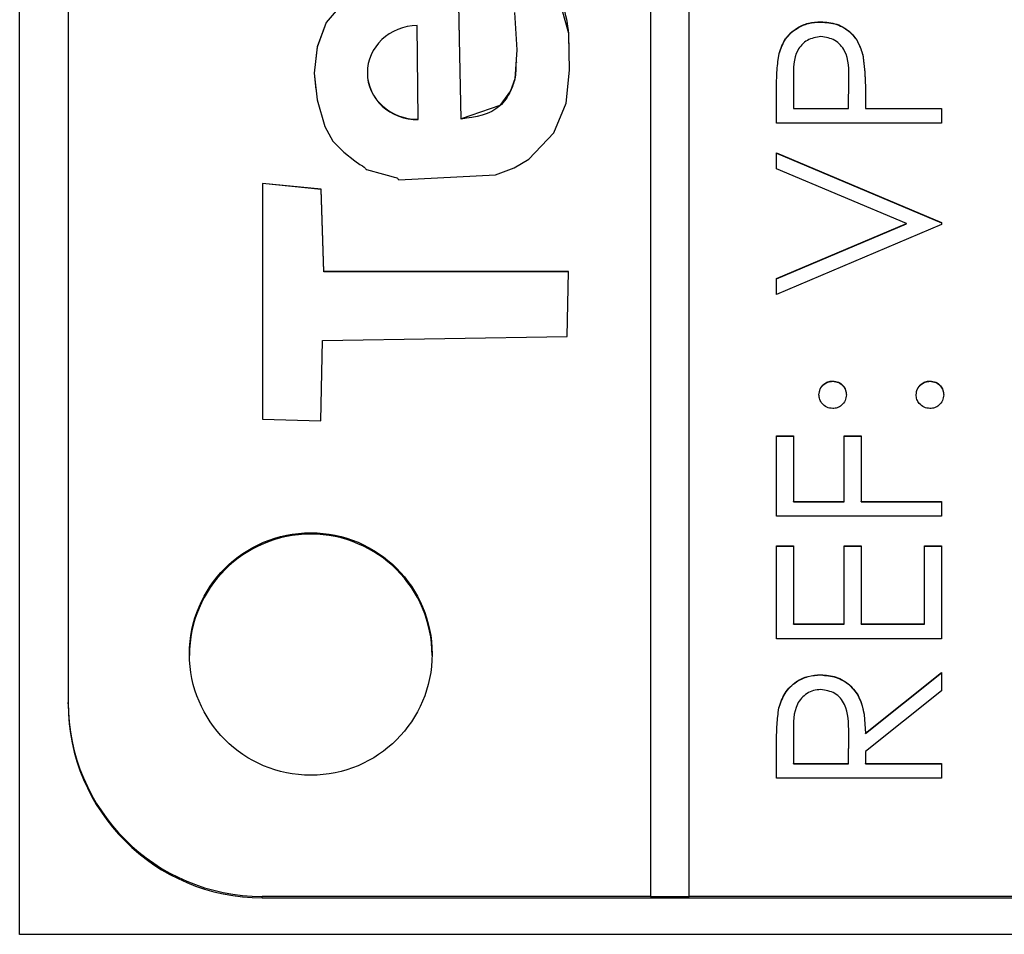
# Model space of a CAD drawing. Header units: millimetres. Extents: x 225 to 2010, y 34 to 1729.
# Tile 7 of 27: x 893 to 903, y 888 to 897. Entities that reach past the tile are written whole.
import ezdxf

# ---------------------------------------------------------------- set-up
doc = ezdxf.new("R2010")
doc.units = ezdxf.units.MM

msp = doc.modelspace()

# ---------------------------------------------------------------- linework, layer by layer
at = {"color": 7, "linetype": 'Continuous', "lineweight": 25}
for p, q in [((892.855, 887.612), (892.855, 948.612)), ((899.355, 947.979), (899.355, 888.004)), ((899.755, 888.004), (899.755, 947.979)), ((893.355, 945.98), (893.355, 890.003)), ((896.961, 896.016), (896.952, 896.981)), ((901.111, 897.018), (901.111, 897.021)), ((900.681, 896.692), (900.681, 896.695)), ((901.543, 896.679), (901.543, 896.682)), ((897.98, 896.597), (897.98, 896.601)), ((896.438, 896.497), (896.438, 896.493)), ((900.83, 896.438), (900.83, 896.127)), ((901.396, 896.127), (901.4, 896.425)), ((901.396, 896.125), (901.4, 896.422)), ((901.4, 896.428), (901.4, 896.432)), ((901.4, 896.422), (901.4, 896.425)), ((900.655, 895.975), (900.655, 896.308)), ((901.571, 896.249), (901.571, 896.127)), ((900.83, 896.125), (900.83, 896.127)), ((900.83, 896.127), (901.396, 896.127)), ((900.83, 896.125), (901.396, 896.125)), ((901.396, 896.125), (901.396, 896.127)), ((901.571, 896.127), (902.355, 896.127)), ((901.571, 896.125), (901.571, 896.127)), ((901.571, 896.125), (902.355, 896.125)), ((902.355, 896.127), (902.355, 895.975)), ((896.961, 896.013), (896.961, 896.016)), ((897.405, 896.017), (897.405, 896.02)), ((902.355, 895.975), (900.655, 895.975)), ((900.655, 895.67), (902.355, 894.951)), ((900.655, 895.506), (900.655, 895.67)), ((900.655, 895.667), (902.355, 894.948)), ((901.995, 894.94), (900.655, 895.506)), ((895.359, 895.355), (895.358, 892.924)), ((895.359, 895.352), (895.358, 892.924)), ((895.961, 895.294), (895.359, 895.355)), ((895.359, 895.352), (895.359, 895.355)), ((895.961, 895.291), (895.359, 895.352)), ((895.991, 894.447), (895.961, 895.294)), ((895.961, 895.291), (895.961, 895.294)), ((895.991, 894.444), (895.961, 895.291)), ((900.655, 894.374), (901.995, 894.94)), ((900.655, 894.371), (901.995, 894.937)), ((902.355, 894.929), (900.655, 894.21)), ((901.995, 894.937), (901.995, 894.94)), ((902.355, 894.951), (902.355, 894.929)), ((898.512, 894.447), (895.991, 894.447)), ((895.991, 894.444), (895.991, 894.447)), ((898.512, 894.444), (895.991, 894.444)), ((898.496, 893.777), (898.512, 894.447)), ((900.655, 894.21), (900.655, 894.374)), ((895.96, 892.907), (895.975, 893.733)), ((895.975, 893.733), (898.496, 893.777)), ((901.233, 893.314), (901.233, 893.317)), ((902.235, 893.314), (902.235, 893.317)), ((895.358, 892.924), (895.96, 892.907)), ((900.655, 892.751), (900.83, 892.751)), ((900.655, 891.923), (900.655, 892.751)), ((900.655, 892.748), (900.83, 892.748)), ((900.83, 892.751), (900.83, 892.075)), ((901.353, 892.751), (901.527, 892.751)), ((901.353, 892.075), (901.353, 892.751)), ((901.353, 892.748), (901.527, 892.748)), ((901.527, 892.751), (901.527, 892.075)), ((900.83, 892.075), (901.353, 892.075)), ((900.83, 892.072), (900.83, 892.075)), ((901.353, 892.072), (901.353, 892.075)), ((901.527, 892.075), (902.355, 892.075)), ((901.527, 892.072), (901.527, 892.075)), ((902.355, 892.075), (902.355, 891.923)), ((900.83, 892.072), (901.353, 892.072)), ((901.527, 892.072), (902.355, 892.072)), ((902.355, 891.923), (900.655, 891.923)), ((900.655, 891.618), (900.83, 891.618)), ((900.655, 890.659), (900.655, 891.618)), ((900.655, 891.615), (900.83, 891.615)), ((900.83, 891.618), (900.83, 890.812)), ((901.353, 891.618), (901.527, 891.618)), ((901.353, 890.812), (901.353, 891.618)), ((901.353, 891.615), (901.527, 891.615)), ((901.527, 891.618), (901.527, 890.812)), ((902.181, 891.618), (902.355, 891.618)), ((902.181, 890.812), (902.181, 891.618)), ((902.181, 891.615), (902.355, 891.615)), ((902.355, 891.618), (902.355, 890.659)), ((900.83, 890.812), (901.353, 890.812)), ((900.83, 890.809), (900.83, 890.812)), ((900.83, 890.809), (901.353, 890.809)), ((901.353, 890.809), (901.353, 890.812)), ((901.527, 890.812), (902.181, 890.812)), ((901.527, 890.809), (901.527, 890.812)), ((901.527, 890.809), (902.181, 890.809)), ((902.181, 890.809), (902.181, 890.812)), ((902.355, 890.659), (900.655, 890.659)), ((901.11, 890.286), (901.11, 890.289)), ((901.571, 889.686), (902.355, 890.311)), ((901.571, 889.683), (902.355, 890.308)), ((902.355, 890.311), (902.355, 890.122)), ((902.355, 890.122), (901.571, 889.498)), ((893.355, 889.989), (893.355, 890.003)), ((900.678, 889.943), (900.678, 889.946)), ((900.83, 889.692), (900.83, 889.374)), ((901.396, 889.374), (901.399, 889.685)), ((901.396, 889.371), (901.399, 889.682)), ((901.399, 889.687), (901.399, 889.691)), ((901.399, 889.682), (901.399, 889.685)), ((901.571, 889.683), (901.571, 889.686)), ((900.655, 889.221), (900.655, 889.561)), ((901.571, 889.498), (901.571, 889.374)), ((900.83, 889.374), (901.396, 889.374)), ((900.83, 889.371), (900.83, 889.374)), ((900.83, 889.371), (901.396, 889.371)), ((901.396, 889.371), (901.396, 889.374)), ((901.571, 889.374), (902.355, 889.374)), ((901.571, 889.371), (901.571, 889.374)), ((901.571, 889.371), (902.355, 889.371)), ((902.355, 889.374), (902.355, 889.221)), ((902.355, 889.221), (900.655, 889.221)), ((895.355, 887.989), (895.355, 888.004)), ((895.355, 888.004), (899.355, 888.004)), ((895.355, 887.989), (911.355, 887.989)), ((899.355, 888.001), (899.355, 888.004)), ((899.355, 888.001), (899.755, 888.001)), ((899.755, 888.004), (911.355, 888.004)), ((899.755, 888.001), (899.755, 888.004)), ((913.855, 887.612), (892.855, 887.612))]:
    msp.add_line(p, q, dxfattribs=at)
at = {"color": 7, "linetype": 'Continuous', "lineweight": 25, "flags": 128}
for points in [[(896.256, 897.303), (896.015, 897.015), (895.92, 896.763), (895.891, 896.492), (895.92, 896.215), (896, 895.941), (896.083, 895.791), (896.194, 895.675), (896.309, 895.587), (896.362, 895.55), (896.387, 895.534), (896.406, 895.521), (896.418, 895.507), (896.423, 895.501), (896.426, 895.5), (896.427, 895.499), (896.428, 895.499), (896.428, 895.499), (896.428, 895.499), (896.428, 895.499), (896.428, 895.499), (896.428, 895.499), (896.428, 895.499), (896.604, 895.451), (896.681, 895.43), (896.715, 895.42), (896.73, 895.416), (896.741, 895.412), (896.748, 895.407), (896.752, 895.4), (896.758, 895.393), (896.761, 895.391), (896.762, 895.39), (896.763, 895.39), (896.764, 895.39), (896.764, 895.39), (896.764, 895.39), (896.764, 895.39), (896.764, 895.39), (896.764, 895.39), (897.759, 895.443), (897.951, 895.516), (898.101, 895.603), (898.36, 895.877), (898.486, 896.181), (898.522, 896.521), (898.513, 896.9), (898.352, 897.478)], [(896.256, 897.301), (896.015, 897.012), (895.92, 896.76), (895.891, 896.49), (895.908, 896.321)], [(897.405, 896.02), (897.388, 896.844), (897.379, 897.207)], [(897.405, 896.017), (897.388, 896.841), (897.379, 897.204)], [(897.953, 897.118), (897.977, 896.733), (897.956, 896.433), (897.912, 896.309), (897.804, 896.156), (897.405, 896.02)]]:
    msp.add_lwpolyline(points, dxfattribs=at)
at = {"color": 7, "linetype": 'Continuous', "lineweight": 25}
msp.add_circle((895.855, 890.502), 1.25, dxfattribs=at)
for centre, radius, start, end in [((895.855, 890.488), 1.25, 0.0157, 179.9843), ((895.355, 890.003), 2, 180.0117, 270.0117), ((895.355, 889.989), 2, 180.0117, 270.0117)]:
    msp.add_arc(centre, radius, start, end, dxfattribs=at)
for centre, start_param in [((896.957, 896.499), 1.55046), ((896.957, 896.496), 3.113326)]:
    msp.add_ellipse(centre, major_axis=(0.519, 0.016), ratio=0.930755, start_param=start_param, end_param=4.692052, dxfattribs=at)
for points, knots in [([(898.516, 896.746), (898.516, 896.797), (898.517, 897.048), (898.425, 897.285), (898.352, 897.475)], [0, 0, 0, 0, 0.200709, 1, 1, 1, 1]), ([(900.681, 896.695), (900.699, 896.747), (900.737, 896.85), (900.852, 896.957), (900.982, 897.013), (901.068, 897.018), (901.111, 897.021)], [0, 0, 0, 0, 0.279705, 0.559381, 0.779509, 1, 1, 1, 1]), ([(900.681, 896.692), (900.699, 896.744), (900.737, 896.847), (900.852, 896.954), (900.982, 897.01), (901.068, 897.015), (901.111, 897.018)], [0, 0, 0, 0, 0.2797054, 0.5593809, 0.7795086, 1, 1, 1, 1]), ([(901.111, 897.021), (901.167, 897.017), (901.279, 897.008), (901.416, 896.923), (901.504, 896.808), (901.53, 896.724), (901.543, 896.682)], [0, 0, 0, 0, 0.2800989, 0.5593238, 0.7794579, 1, 1, 1, 1]), ([(901.111, 897.018), (901.167, 897.014), (901.279, 897.006), (901.416, 896.92), (901.504, 896.805), (901.53, 896.721), (901.543, 896.679)], [0, 0, 0, 0, 0.2800989, 0.5593238, 0.7794579, 1, 1, 1, 1]), ([(901.112, 896.868), (901.063, 896.86), (900.99, 896.849), (900.913, 896.786), (900.827, 896.666), (900.828, 896.539), (900.83, 896.438)], [0, 0, 0, 0, 0.248969, 0.374729, 0.500383, 1, 1, 1, 1]), ([(901.4, 896.425), (901.4, 896.528), (901.401, 896.658), (901.316, 896.783), (901.238, 896.849), (901.162, 896.86), (901.112, 896.868)], [0, 0, 0, 0, 0.499721, 0.62535, 0.751083, 1, 1, 1, 1]), ([(900.655, 896.308), (900.655, 896.381), (900.655, 896.51), (900.673, 896.639), (900.681, 896.695)], [0, 0, 0, 0, 0.560314, 1, 1, 1, 1]), ([(900.655, 896.305), (900.655, 896.378), (900.655, 896.508), (900.673, 896.636), (900.681, 896.692)], [0, 0, 0, 0, 0.5603137, 1, 1, 1, 1]), ([(901.543, 896.682), (901.553, 896.601), (901.571, 896.457), (901.571, 896.313), (901.571, 896.249)], [0, 0, 0, 0, 0.559694, 1, 1, 1, 1]), ([(901.543, 896.679), (901.553, 896.598), (901.571, 896.455), (901.571, 896.31), (901.571, 896.246)], [0, 0, 0, 0, 0.559694, 1, 1, 1, 1]), ([(897.968, 896.598), (897.968, 896.542), (897.968, 896.44), (897.909, 896.288), (897.769, 896.071), (897.554, 896.039), (897.405, 896.017)], [0, 0, 0, 0, 0.185536, 0.330231, 0.536963, 1, 1, 1, 1]), ([(901.091, 893.175), (901.094, 893.196), (901.098, 893.238), (901.137, 893.284), (901.183, 893.313), (901.216, 893.316), (901.233, 893.317)], [0, 0, 0, 0, 0.279602, 0.559212, 0.779475, 1, 1, 1, 1]), ([(901.091, 893.173), (901.094, 893.193), (901.098, 893.235), (901.137, 893.281), (901.183, 893.31), (901.216, 893.313), (901.233, 893.314)], [0, 0, 0, 0, 0.279602, 0.559212, 0.779475, 1, 1, 1, 1]), ([(901.233, 893.317), (901.254, 893.315), (901.296, 893.31), (901.342, 893.271), (901.37, 893.225), (901.373, 893.192), (901.375, 893.175)], [0, 0, 0, 0, 0.279517, 0.559326, 0.779544, 1, 1, 1, 1]), ([(901.233, 893.314), (901.254, 893.312), (901.296, 893.307), (901.342, 893.268), (901.37, 893.222), (901.373, 893.189), (901.375, 893.173)], [0, 0, 0, 0, 0.279517, 0.559326, 0.779544, 1, 1, 1, 1]), ([(902.094, 893.175), (902.096, 893.196), (902.101, 893.238), (902.14, 893.284), (902.186, 893.313), (902.219, 893.316), (902.235, 893.317)], [0, 0, 0, 0, 0.2796016, 0.559212, 0.7794752, 1, 1, 1, 1]), ([(902.094, 893.173), (902.096, 893.193), (902.101, 893.235), (902.14, 893.281), (902.186, 893.31), (902.219, 893.313), (902.235, 893.314)], [0, 0, 0, 0, 0.279602, 0.559212, 0.779475, 1, 1, 1, 1]), ([(902.235, 893.317), (902.256, 893.315), (902.298, 893.31), (902.344, 893.271), (902.373, 893.225), (902.376, 893.192), (902.377, 893.175)], [0, 0, 0, 0, 0.279469, 0.559358, 0.779674, 1, 1, 1, 1]), ([(902.235, 893.314), (902.256, 893.312), (902.298, 893.307), (902.344, 893.268), (902.373, 893.222), (902.376, 893.189), (902.377, 893.173)], [0, 0, 0, 0, 0.279469, 0.559358, 0.779674, 1, 1, 1, 1]), ([(901.233, 893.034), (901.212, 893.036), (901.17, 893.042), (901.124, 893.08), (901.096, 893.126), (901.093, 893.159), (901.091, 893.175)], [0, 0, 0, 0, 0.2795852, 0.5594544, 0.7796968, 1, 1, 1, 1]), ([(901.375, 893.175), (901.372, 893.154), (901.367, 893.113), (901.329, 893.067), (901.282, 893.038), (901.249, 893.035), (901.233, 893.034)], [0, 0, 0, 0, 0.279647, 0.559299, 0.779615, 1, 1, 1, 1]), ([(902.235, 893.034), (902.215, 893.036), (902.173, 893.041), (902.126, 893.08), (902.098, 893.126), (902.095, 893.159), (902.094, 893.175)], [0, 0, 0, 0, 0.2795762, 0.5592837, 0.7795524, 1, 1, 1, 1]), ([(902.377, 893.175), (902.375, 893.155), (902.369, 893.113), (902.331, 893.067), (902.285, 893.038), (902.252, 893.035), (902.235, 893.034)], [0, 0, 0, 0, 0.279581, 0.559143, 0.779575, 1, 1, 1, 1]), ([(900.678, 889.946), (900.696, 890), (900.732, 890.106), (900.846, 890.218), (900.978, 890.28), (901.066, 890.286), (901.11, 890.289)], [0, 0, 0, 0, 0.279797, 0.5595, 0.779626, 1, 1, 1, 1]), ([(900.678, 889.943), (900.696, 889.997), (900.732, 890.103), (900.846, 890.216), (900.978, 890.277), (901.066, 890.283), (901.11, 890.286)], [0, 0, 0, 0, 0.279797, 0.5595, 0.779626, 1, 1, 1, 1]), ([(901.11, 890.289), (901.164, 890.284), (901.271, 890.275), (901.414, 890.191), (901.557, 890), (901.565, 889.816), (901.571, 889.686)], [0, 0, 0, 0, 0.18712, 0.373979, 0.560911, 1, 1, 1, 1]), ([(901.11, 890.286), (901.164, 890.281), (901.271, 890.273), (901.414, 890.188), (901.557, 889.997), (901.565, 889.813), (901.571, 889.683)], [0, 0, 0, 0, 0.18712, 0.373979, 0.560911, 1, 1, 1, 1]), ([(901.11, 890.136), (901.085, 890.134), (901.035, 890.131), (900.967, 890.097), (900.909, 890.049), (900.826, 889.923), (900.828, 889.795), (900.83, 889.692)], [0, 0, 0, 0, 0.125307, 0.250617, 0.375954, 0.501281, 1, 1, 1, 1]), ([(901.399, 889.685), (901.398, 889.789), (901.398, 889.92), (901.315, 890.049), (901.237, 890.116), (901.16, 890.128), (901.11, 890.136)], [0, 0, 0, 0, 0.499827, 0.625498, 0.751208, 1, 1, 1, 1]), ([(900.655, 889.561), (900.655, 889.633), (900.655, 889.762), (900.671, 889.89), (900.678, 889.946)], [0, 0, 0, 0, 0.56024, 1, 1, 1, 1]), ([(900.655, 889.558), (900.655, 889.631), (900.655, 889.759), (900.671, 889.887), (900.678, 889.943)], [0, 0, 0, 0, 0.56024, 1, 1, 1, 1])]:
    msp.add_open_spline(points, degree=3, knots=knots, dxfattribs=at)

doc.saveas('drawing.dxf')
